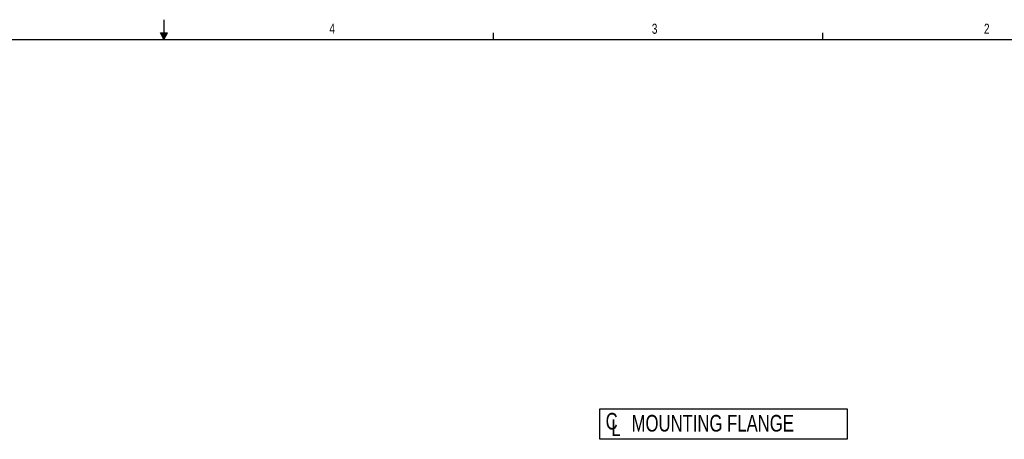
# Model space of a CAD drawing. Header units: inches. Extents: x 0.3 to 34.1, y 0.2 to 21.7.
# Tile 20 of 28: x 15.2 to 27.5, y 16.4 to 21.7. Entities that reach past the tile are written whole.
import ezdxf

# ---------------------------------------------------------------- set-up
doc = ezdxf.new("R2010")
doc.units = ezdxf.units.IN
doc.header["$MEASUREMENT"] = 0
doc.layers.add('SLD-0', color=7, linetype='Continuous', lineweight=25)
doc.styles.add('SLDTEXTSTYLE0', font='TXT', dxfattribs={"width": 0.75})

# ---------------------------------------------------------------- blocks, each defined once
blk = doc.blocks.new('SW_SYMBOL_MOD_CL')
at = {"layer": 'SLD-0', "color": 0, "char_height": 30.8, "attachment_point": 5, "style": 'SLDTEXTSTYLE0'}
for s, insert in [('C', (15.7, 23.6)), ('L', (23.6, 11.8))]:
    blk.add_mtext(s, dxfattribs=dict(at, insert=insert))
blk = doc.blocks.new('SW_NOTE_6')
at = {"layer": 'SLD-0', "color": 0}
for p, q in [((-0.042, -0.036), (-0.042, 0.343)), ((-0.042, 0.343), (3.054, 0.343)), ((3.054, 0.343), (3.054, -0.036)), ((3.054, -0.036), (-0.042, -0.036))]:
    blk.add_line(p, q, dxfattribs=at)
at = {"layer": 'SLD-0', "color": 0, "xscale": 0.0067592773, "yscale": 0.0067592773, "zscale": 0.0067592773}
blk.add_blockref('SW_SYMBOL_MOD_CL', (0, 0.029), dxfattribs=at)
at = {"layer": 'SLD-0', "color": 0, "insert": (0.356, 0.269), "char_height": 0.20833, "attachment_point": 1, "style": 'SLDTEXTSTYLE0'}
blk.add_mtext('MOUNTING FLANGE', dxfattribs=at)

msp = doc.modelspace()

# ---------------------------------------------------------------- linework, layer by layer
at = {"layer": 'SLD-0'}
for p, q in [((17.023, 21.658), (17.023, 21.411)), ((16.981, 21.496), (17.067, 21.496)), ((17.023, 21.411), (16.981, 21.496)), ((17.023, 21.411), (16.989, 21.496)), ((17.023, 21.411), (17.009, 21.496)), ((17.023, 21.411), (17.036, 21.496)), ((17.023, 21.411), (17.046, 21.496)), ((17.023, 21.411), (17.067, 21.496)), ((21.148, 21.411), (21.148, 21.495)), ((25.273, 21.411), (25.273, 21.495)), ((0.523, 21.411), (33.523, 21.411))]:
    msp.add_line(p, q, dxfattribs=at)

# ---------------------------------------------------------------- block references
msp.add_blockref('SW_NOTE_6', (22.522, 16.444), dxfattribs=at)

# ---------------------------------------------------------------- texts
at = {"color": 7, "linetype": 'Continuous', "lineweight": 0, "char_height": 0.125, "attachment_point": 1, "style": 'SLDTEXTSTYLE0'}
for s, insert in [('4', (19.095, 21.61)), ('3', (23.131, 21.607)), ('2', (27.289, 21.608))]:
    msp.add_mtext(s, dxfattribs=dict(at, insert=insert))

doc.saveas('drawing.dxf')
